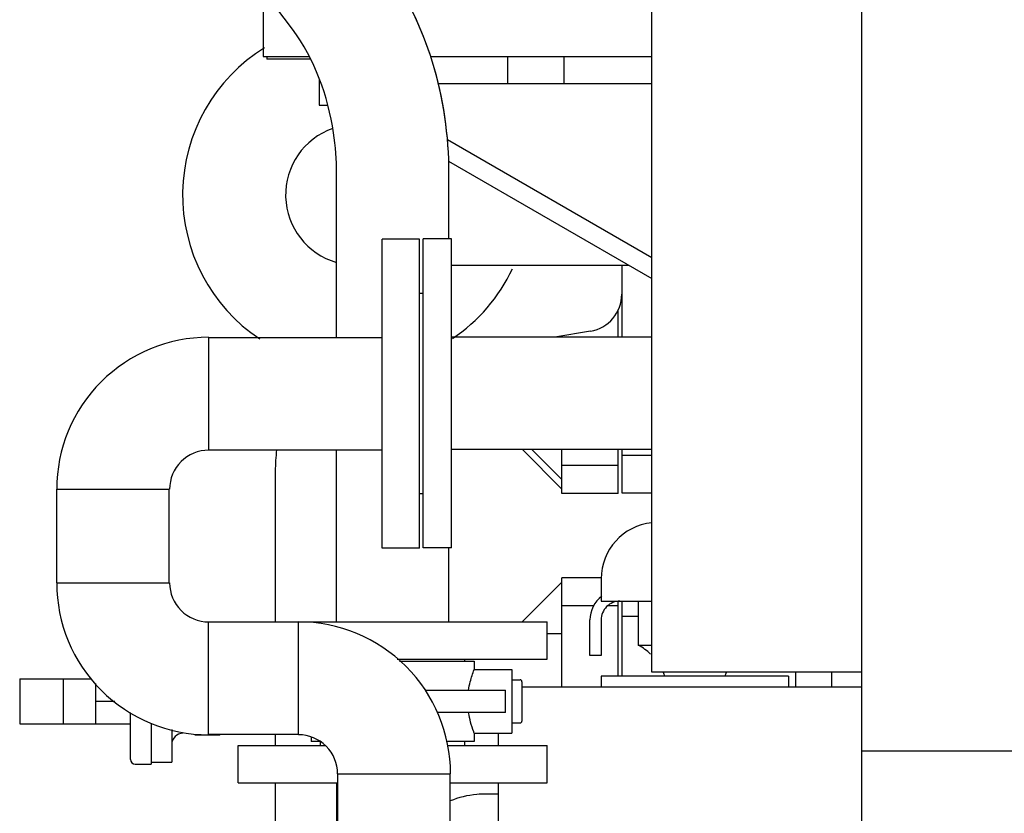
# Model space of a CAD drawing. Header units: millimetres. Extents: x 0 to 1189, y 0 to 841.
# Tile 70 of 135: x 151 to 172, y 722 to 739. Entities that reach past the tile are written whole.
import ezdxf

# ---------------------------------------------------------------- set-up
doc = ezdxf.new("R2010")
doc.units = ezdxf.units.MM
doc.header["$LTSCALE"] = 65.395
for name, color, linetype in [('25007_040000_TLKGS_KS_V_ABL920', 7, 'CONTINUOUS'), ('25007_041000_TLKGS_KS_V_ABL921', 7, 'CONTINUOUS'), ('25007_060000_TLKGS_KGS_V_ABL809', 7, 'CONTINUOUS'), ('25007_062000_TLKGS_KGS_TL_V_ABL810', 7, 'CONTINUOUS'), ('25007_153200_67_ABL857', 7, 'CONTINUOUS'), ('25007_153200_67_T1_PBL901', 7, 'CONTINUOUS'), ('25007_153202_24_ABL818', 7, 'CONTINUOUS'), ('25007_153202_24_T2_PBL819', 7, 'CONTINUOUS'), ('25007_153202_25_ABL820', 7, 'CONTINUOUS'), ('25007_153202_25_T1_PBL905', 7, 'CONTINUOUS'), ('25007_153202_25_T2_PBL977', 7, 'CONTINUOUS'), ('25007_153202_25_T3_PBL975', 7, 'CONTINUOUS'), ('25007_153202_25_T4_PBL821', 7, 'CONTINUOUS'), ('25007_728000_05_SIMPLE1_F_ABL941', 7, 'CONTINUOUS'), ('25007_728000_05_SIMPLE1_T2_F_PBL942', 7, 'CONTINUOUS'), ('25007_833000_15_SIMPLE1_D_ABL844', 7, 'CONTINUOUS'), ('25007_833000_15_SIMPLE1_T5_D_PBL847', 7, 'CONTINUOUS'), ('25007_833000_15_SIMPLE1_T6_D_PBL940', 7, 'CONTINUOUS'), ('25007_833000_15_SIMPLE1_T7_D_PBL979', 7, 'CONTINUOUS'), ('25007_833000_15_SIMPLE1_T8_D_PBL936', 7, 'CONTINUOUS'), ('25007_833000_15_SIMPLE1_T9_D_PBL845', 7, 'CONTINUOUS'), ('25007_884500_28_SIMPLE1_T2_X_PBL938', 7, 'CONTINUOUS'), ('25007_884500_28_SIMPLE1_T3_X_PBL932', 7, 'CONTINUOUS'), ('25007_884500_28_SIMPLE1_X_ABL931', 7, 'CONTINUOUS'), ('25097_000000_TLKGS_MARKETING_ABL775', 7, 'CONTINUOUS'), ('25097_030000_TLKGS_V_ABL776', 7, 'CONTINUOUS'), ('25097_700000_TLKGS_V_ABL777', 7, 'CONTINUOUS'), ('25097_727000_27_SIMPLE1_B_ABL778', 7, 'CONTINUOUS'), ('25097_727000_27_SIMPLE1_T1_B_PBL779', 7, 'CONTINUOUS'), ('25097_727200_01_SIMPLE1_T1_X_PBL934', 7, 'CONTINUOUS'), ('25097_727200_01_SIMPLE1_X_ABL933', 7, 'CONTINUOUS'), ('6M25C_GENSET_GENERATOR_ABL796', 7, 'CONTINUOUS'), ('6M25C_GENSET_GENERATOR_T1_PBL797', 7, 'CONTINUOUS'), ('9M25C_GENSET_KPL_VERROHRUNG_ABL780', 7, 'CONTINUOUS'), ('ARI_ZESA_DN50_PN16_EPDM_ABL814', 7, 'CONTINUOUS'), ('ARI_ZESA_DN50_PN16_T1_EPDM_PBL824', 7, 'CONTINUOUS'), ('ARI_ZESA_DN50_PN16_T2_EPDM_PBL815', 7, 'CONTINUOUS'), ('BOGEN-S-2D-90-60_3X2_9_PBL855', 7, 'CONTINUOUS'), ('BOGEN-S-2D-90-60_3X2_9_PBL856', 7, 'CONTINUOUS'), ('BOGEN-S-2D-90-60_3X2_9_PBL888', 7, 'CONTINUOUS'), ('E1514-IBC_DN50PN40X2_PBL976', 7, 'CONTINUOUS'), ('EN1092-1-01A-DN50-PN16-61_5_PBL858', 7, 'CONTINUOUS'), ('EN1092-1-01A-DN50-PN16-61_5_PBL859', 7, 'CONTINUOUS'), ('EN1092-1-01A-DN50-PN16-61_5_PBL862', 7, 'CONTINUOUS'), ('EN1092-1-01A-DN50-PN16-61_5_PBL909', 7, 'CONTINUOUS'), ('N4011-C1-105X61_PBL879', 7, 'CONTINUOUS'), ('rechts_3_VBL774', 7, 'CONTINUOUS')]:
    doc.layers.add(name, color=color, linetype=linetype)

# ---------------------------------------------------------------- blocks, each defined once
blk = doc.blocks.new('25097_727000_27_SIMPLE1_T1_B_PBL779', base_point=(169.333, 762.173))
at = {"layer": '25097_727000_27_SIMPLE1_T1_B_PBL779', "color": 7, "linetype": 'Continuous'}
for p, q in [((156.378, 739.615), (156.378, 738.2)), ((156.378, 738.2), (157.361, 738.2)), ((156.46, 738.2), (156.46, 738.14)), ((157.393, 738.14), (156.46, 738.14)), ((159.956, 738.2), (164.68, 738.2)), ((157.578, 737.722), (157.578, 737.16)), ((157.578, 737.16), (157.764, 737.16))]:
    blk.add_line(p, q, dxfattribs=at)
blk = doc.blocks.new('25097_727000_27_SIMPLE1_B_ABL778', base_point=(187.48, 729.393))
at = {"layer": '25097_727000_27_SIMPLE1_T1_B_PBL779'}
blk.add_blockref('25097_727000_27_SIMPLE1_T1_B_PBL779', (169.333, 762.173), dxfattribs=at)
blk = doc.blocks.new('25097_727200_01_SIMPLE1_T1_X_PBL934', base_point=(162.399, 735.827))
at = {"layer": '25097_727200_01_SIMPLE1_T1_X_PBL934', "color": 7, "linetype": 'Continuous'}
for p, q in [((161.6, 738.2), (161.6, 737.618)), ((162.8, 738.2), (162.8, 737.618)), ((160.117, 737.618), (164.68, 737.618)), ((164.68, 733.898), (160.318, 736.416)), ((160.338, 735.961), (164.68, 733.454))]:
    blk.add_line(p, q, dxfattribs=at)
blk = doc.blocks.new('25097_727200_01_SIMPLE1_X_ABL933', base_point=(193.059, 704.9))
at = {"layer": '25097_727200_01_SIMPLE1_T1_X_PBL934'}
blk.add_blockref('25097_727200_01_SIMPLE1_T1_X_PBL934', (162.399, 735.827), dxfattribs=at)
blk = doc.blocks.new('25097_700000_TLKGS_V_ABL777', base_point=(187.48, 729.393))
at = {"layer": '25097_727000_27_SIMPLE1_B_ABL778'}
blk.add_blockref('25097_727000_27_SIMPLE1_B_ABL778', (187.48, 729.393), dxfattribs=at)
at = {"layer": '25097_727200_01_SIMPLE1_X_ABL933'}
blk.add_blockref('25097_727200_01_SIMPLE1_X_ABL933', (193.059, 704.9), dxfattribs=at)
blk = doc.blocks.new('25097_030000_TLKGS_V_ABL776', base_point=(187.4798, 729.393))
at = {"layer": '25097_700000_TLKGS_V_ABL777'}
blk.add_blockref('25097_700000_TLKGS_V_ABL777', (187.4798, 729.393), dxfattribs=at)
blk = doc.blocks.new('25007_833000_15_SIMPLE1_T9_D_PBL845', base_point=(156.305, 712.1))
at = {"layer": '25007_833000_15_SIMPLE1_T9_D_PBL845', "color": 7, "linetype": 'Continuous'}
for p, q in [((154.66, 712.5), (154.66, 711.7)), ((157.949, 712.5), (154.66, 712.5)), ((157.949, 711.7), (154.66, 711.7))]:
    blk.add_line(p, q, dxfattribs=at)
blk = doc.blocks.new('25007_833000_15_SIMPLE1_T5_D_PBL847', base_point=(159.31, 722.676))
at = {"layer": '25007_833000_15_SIMPLE1_T5_D_PBL847', "color": 7, "linetype": 'Continuous'}
for p, q in [((163.96, 732.2), (163.96, 732.772)), ((162.76, 732.2), (162.76, 732.226)), ((162.76, 729.16), (162.12, 729.8)), ((162.76, 728.86), (162.76, 729.8)), ((163.96, 728.86), (163.96, 729.8)), ((156.64, 729.336), (156.64, 726.12)), ((163.96, 729.462), (162.76, 729.462)), ((163.96, 728.86), (162.76, 728.86)), ((156.64, 723.712), (156.64, 723.48)), ((156.64, 722.68), (156.64, 720.112)), ((155.76, 719.62), (155.76, 719.052)), ((155.877, 719.62), (155.76, 719.62)), ((156.64, 717.692), (156.64, 717.432)), ((155.76, 716.82), (155.76, 715.54)), ((155.877, 716.82), (155.76, 716.82)), ((156, 715.54), (155.76, 715.54)), ((156, 715.02), (156, 715.572)), ((156.652, 715.572), (156, 715.572)), ((156.652, 715.572), (156.652, 713.78)), ((160.377, 715.363), (161.4, 714.34)), ((154.76, 713.78), (156, 715.02)), ((154.66, 712.58), (154.66, 713.78)), ((154.66, 713.78), (157.949, 713.78)), ((160.377, 713.78), (161.4, 713.78)), ((154.66, 712.58), (157.949, 712.58))]:
    blk.add_line(p, q, dxfattribs=at)
blk.add_arc((160.466, 729.336), 3.826, 173.141, 179.9952, dxfattribs=at)
for points, knots in [([(156.762, 719.052), (156.761, 719.075), (156.755, 719.163), (156.742, 719.25), (156.729, 719.313)], [0, 0, 0, 0, 0.262286, 1, 1, 1, 1]), ([(156.764, 716.18), (156.764, 716.222), (156.758, 716.374), (156.73, 716.526), (156.701, 716.632)], [0, 0, 0, 0, 0.275213, 1, 1, 1, 1]), ([(156.652, 715.572), (156.662, 715.602), (156.728, 715.798), (156.764, 716.006), (156.764, 716.18)], [0, 0, 0, 0, 0.155107, 1, 1, 1, 1])]:
    blk.add_open_spline(points, degree=3, knots=knots, dxfattribs=at)
blk = doc.blocks.new('25007_833000_15_SIMPLE1_T8_D_PBL936', base_point=(159.356, 720.42))
at = {"layer": '25007_833000_15_SIMPLE1_T8_D_PBL936', "color": 7, "linetype": 'Continuous'}
for p, q in [((162.76, 724.72), (162.76, 727.06)), ((163.602, 727.06), (162.76, 727.06)), ((161.912, 726.12), (162.76, 726.968)), ((163.96, 724.96), (163.96, 726.558)), ((163.436, 726.458), (162.76, 726.458)), ((163.96, 726.458), (163.733, 726.458)), ((162.449, 725.868), (162.76, 725.868)), ((161.4, 722.44), (161.16, 722.44)), ((160.377, 715.371), (161.4, 714.348)), ((154.752, 713.78), (156, 715.02))]:
    blk.add_line(p, q, dxfattribs=at)
blk.add_open_spline([(161.16, 722.44), (161.088, 722.44), (160.821, 722.427), (160.554, 722.368), (160.375, 722.292)], degree=3, knots=[0, 0, 0, 0, 0.27112, 1, 1, 1, 1], dxfattribs=at)
blk = doc.blocks.new('25007_833000_15_SIMPLE1_T6_D_PBL940', base_point=(162.979, 731.347))
at = {"layer": '25007_833000_15_SIMPLE1_T6_D_PBL940', "color": 7, "linetype": 'Continuous'}
for p, q in [((164.04, 733.74), (164.04, 733.117)), ((163.372, 732.328), (162.607, 732.2)), ((162.76, 728.953), (161.919, 729.8))]:
    blk.add_line(p, q, dxfattribs=at)
blk.add_arc((163.24, 733.117), 0.8, 279.5104, 360, dxfattribs=at)
blk = doc.blocks.new('25007_833000_15_SIMPLE1_T7_D_PBL979', base_point=(160.246, 734.962))
at = {"layer": '25007_833000_15_SIMPLE1_T7_D_PBL979', "color": 7, "linetype": 'Continuous'}
blk.add_line((160.4, 733.74), (164.185, 733.74), dxfattribs=at)
for radius, start, end in [(3.7, 121.8151, 236.3011), (1.5, 109.1258, 254.0616), (3.7, 303.9184, 334.7607)]:
    blk.add_arc((158.36, 735.24), radius, start, end, dxfattribs=at)
blk = doc.blocks.new('25007_833000_15_SIMPLE1_D_ABL844', base_point=(159.423, 725.042))
at = {"layer": '25007_833000_15_SIMPLE1_T5_D_PBL847'}
blk.add_blockref('25007_833000_15_SIMPLE1_T5_D_PBL847', (159.31, 722.676), dxfattribs=at)
at = {"layer": '25007_833000_15_SIMPLE1_T6_D_PBL940'}
blk.add_blockref('25007_833000_15_SIMPLE1_T6_D_PBL940', (162.979, 731.347), dxfattribs=at)
at = {"layer": '25007_833000_15_SIMPLE1_T7_D_PBL979'}
blk.add_blockref('25007_833000_15_SIMPLE1_T7_D_PBL979', (160.246, 734.962), dxfattribs=at)
at = {"layer": '25007_833000_15_SIMPLE1_T8_D_PBL936'}
blk.add_blockref('25007_833000_15_SIMPLE1_T8_D_PBL936', (159.356, 720.42), dxfattribs=at)
at = {"layer": '25007_833000_15_SIMPLE1_T9_D_PBL845'}
blk.add_blockref('25007_833000_15_SIMPLE1_T9_D_PBL845', (156.305, 712.1), dxfattribs=at)
blk = doc.blocks.new('25007_728000_05_SIMPLE1_T2_F_PBL942', base_point=(166.28, 728.919))
at = {"layer": '25007_728000_05_SIMPLE1_T2_F_PBL942', "color": 7, "linetype": 'Continuous'}
for p, q in [((164.04, 733.117), (164.04, 732.2)), ((164.04, 729.8), (164.04, 728.877)), ((164.04, 729.68), (164.68, 729.68)), ((164.04, 728.877), (164.68, 728.877)), ((164.04, 726.56), (164.04, 724.96)), ((164.04, 726.24), (164.4, 726.24)), ((167.76, 724.72), (167.76, 725.04)), ((168.52, 725.04), (168.52, 724.72))]:
    blk.add_line(p, q, dxfattribs=at)
blk = doc.blocks.new('25007_728000_05_SIMPLE1_F_ABL941', base_point=(166.28, 728.919))
at = {"layer": '25007_728000_05_SIMPLE1_T2_F_PBL942'}
blk.add_blockref('25007_728000_05_SIMPLE1_T2_F_PBL942', (166.28, 728.919), dxfattribs=at)
blk = doc.blocks.new('25007_062000_TLKGS_KGS_TL_V_ABL810', base_point=(180.12, 741.009))
at = {"layer": '25007_728000_05_SIMPLE1_F_ABL941'}
blk.add_blockref('25007_728000_05_SIMPLE1_F_ABL941', (166.28, 728.919), dxfattribs=at)
at = {"layer": '25007_833000_15_SIMPLE1_D_ABL844'}
blk.add_blockref('25007_833000_15_SIMPLE1_D_ABL844', (159.423, 725.042), dxfattribs=at)
blk = doc.blocks.new('25007_060000_TLKGS_KGS_V_ABL809', base_point=(180.12, 741.009))
at = {"layer": '25007_062000_TLKGS_KGS_TL_V_ABL810'}
blk.add_blockref('25007_062000_TLKGS_KGS_TL_V_ABL810', (180.12, 741.009), dxfattribs=at)
blk = doc.blocks.new('25007_884500_28_SIMPLE1_T3_X_PBL932', base_point=(165.28, 716.72))
at = {"layer": '25007_884500_28_SIMPLE1_T3_X_PBL932', "color": 7, "linetype": 'Continuous'}
for p, q in [((169.16, 724.72), (161.909, 724.72)), ((161.4, 723.74), (161.4, 723.48)), ((161.4, 722.68), (161.4, 720.112)), ((161.4, 719.312), (161.4, 719.052)), ((161.4, 717.692), (161.4, 717.432)), ((161.4, 716.632), (161.4, 708.72)), ((161.4, 708.72), (167.182, 708.72))]:
    blk.add_line(p, q, dxfattribs=at)
blk = doc.blocks.new('25007_884500_28_SIMPLE1_T2_X_PBL938', base_point=(165.48, 726.477))
at = {"layer": '25007_884500_28_SIMPLE1_T2_X_PBL938', "color": 7, "linetype": 'Continuous'}
for p, q in [((163.6, 727.04), (163.6, 726.56)), ((163.6, 726.56), (164.68, 726.56)), ((164.4, 725.615), (164.4, 726.56)), ((163.36, 725.4), (163.36, 726.16)), ((163.6, 726.16), (163.6, 725.4)), ((164.68, 725.615), (164.4, 725.615)), ((163.6, 725.4), (163.36, 725.4)), ((163.6, 724.96), (163.6, 724.72)), ((167.6, 724.96), (163.6, 724.96)), ((167.6, 724.96), (167.6, 724.72))]:
    blk.add_line(p, q, dxfattribs=at)
for centre, radius, start, end in [((164.8, 727.04), 1.2, 95.7582, 180), ((164, 726.16), 0.64, 127.3896, 180), ((164, 726.16), 0.4, 89.9978, 180), ((163.829, 724.56), 1.2, 46.3773, 61.5657), ((163.829, 724.56), 1.2, 19.4699, 23.2415), ((167.371, 724.56), 1.2, 156.7585, 160.5301)]:
    blk.add_arc(centre, radius, start, end, dxfattribs=at)
blk = doc.blocks.new('25007_884500_28_SIMPLE1_X_ABL931', base_point=(193.7, 699.917))
at = {"layer": '25007_884500_28_SIMPLE1_T2_X_PBL938'}
blk.add_blockref('25007_884500_28_SIMPLE1_T2_X_PBL938', (165.48, 726.477), dxfattribs=at)
at = {"layer": '25007_884500_28_SIMPLE1_T3_X_PBL932'}
blk.add_blockref('25007_884500_28_SIMPLE1_T3_X_PBL932', (165.28, 716.72), dxfattribs=at)
blk = doc.blocks.new('25007_041000_TLKGS_KS_V_ABL921', base_point=(193.7, 699.917))
at = {"layer": '25007_884500_28_SIMPLE1_X_ABL931'}
blk.add_blockref('25007_884500_28_SIMPLE1_X_ABL931', (193.7, 699.917), dxfattribs=at)
blk = doc.blocks.new('25007_040000_TLKGS_KS_V_ABL920', base_point=(193.7, 699.917))
at = {"layer": '25007_041000_TLKGS_KS_V_ABL921'}
blk.add_blockref('25007_041000_TLKGS_KS_V_ABL921', (193.7, 699.917), dxfattribs=at)
blk = doc.blocks.new('25097_000000_TLKGS_MARKETING_ABL775', base_point=(187.48, 729.393))
at = {"layer": '25007_040000_TLKGS_KS_V_ABL920'}
blk.add_blockref('25007_040000_TLKGS_KS_V_ABL920', (193.7, 699.917), dxfattribs=at)
at = {"layer": '25007_060000_TLKGS_KGS_V_ABL809'}
blk.add_blockref('25007_060000_TLKGS_KGS_V_ABL809', (180.12, 741.009), dxfattribs=at)
at = {"layer": '25097_030000_TLKGS_V_ABL776'}
blk.add_blockref('25097_030000_TLKGS_V_ABL776', (187.48, 729.393), dxfattribs=at)
blk = doc.blocks.new('ARI_ZESA_DN50_PN16_T2_EPDM_PBL815', base_point=(152.365, 724.42))
at = {"layer": 'ARI_ZESA_DN50_PN16_T2_EPDM_PBL815', "color": 7, "linetype": 'Continuous'}
for p, q in [((151.181, 724.9), (151.181, 723.94)), ((151.181, 724.9), (152.722, 724.9)), ((152.113, 724.9), (152.113, 723.94)), ((152.805, 723.94), (152.805, 724.799)), ((153.21, 724.42), (152.805, 724.42)), ((151.181, 723.94), (153.549, 723.94))]:
    blk.add_line(p, q, dxfattribs=at)
blk = doc.blocks.new('ARI_ZESA_DN50_PN16_T1_EPDM_PBL824', base_point=(157.729, 724.2))
at = {"layer": 'ARI_ZESA_DN50_PN16_T1_EPDM_PBL824', "color": 7, "linetype": 'Continuous'}
for p, q in [((160.689, 725.28), (160.689, 725.32)), ((159.295, 725.28), (160.889, 725.28)), ((160.889, 725.28), (160.889, 725.1)), ((160.889, 725.1), (161.689, 725.1)), ((161.689, 725.1), (161.689, 723.74)), ((161.689, 724.88), (161.869, 724.88)), ((161.909, 724.84), (161.909, 724)), ((159.844, 724.66), (161.557, 724.66)), ((161.557, 724.18), (161.557, 724.66)), ((153.549, 723.18), (153.549, 724.181)), ((161.557, 724.18), (160.101, 724.18)), ((153.989, 723.949), (153.989, 723.08)), ((161.689, 723.96), (161.869, 723.96)), ((154.429, 723.815), (154.429, 723.12)), ((155.456, 723.7), (154.922, 723.7)), ((155.456, 723.7), (155.456, 723.712)), ((157.409, 723.653), (157.409, 723.56)), ((160.889, 723.74), (160.889, 723.56)), ((160.889, 723.74), (161.689, 723.74)), ((157.594, 723.56), (157.409, 723.56)), ((157.609, 723.48), (157.609, 723.56)), ((160.889, 723.56), (160.304, 723.56)), ((160.689, 723.48), (160.689, 723.56)), ((153.649, 723.08), (153.989, 723.08)), ((153.989, 723.12), (154.429, 723.12))]:
    blk.add_line(p, q, dxfattribs=at)
for centre, radius, start, end in [((161.869, 724.84), 0.04, 0, 90), ((161.869, 724), 0.04, 270, 360), ((154.669, 723.5), 0.24, 90, 180), ((153.649, 723.18), 0.1, 180, 270)]:
    blk.add_arc(centre, radius, start, end, dxfattribs=at)
for points, knots in [([(160.769, 724.66), (160.777, 724.72), (160.808, 724.869), (160.856, 725.015), (160.889, 725.1)], [0, 0, 0, 0, 0.397798, 1, 1, 1, 1]), ([(160.889, 723.74), (160.885, 723.75), (160.83, 723.893), (160.789, 724.041), (160.769, 724.18)], [0, 0, 0, 0, 0.073928, 1, 1, 1, 1])]:
    blk.add_open_spline(points, degree=3, knots=knots, dxfattribs=at)
blk = doc.blocks.new('ARI_ZESA_DN50_PN16_EPDM_ABL814', base_point=(156.545, 724.2))
at = {"layer": 'ARI_ZESA_DN50_PN16_T1_EPDM_PBL824'}
blk.add_blockref('ARI_ZESA_DN50_PN16_T1_EPDM_PBL824', (157.729, 724.2), dxfattribs=at)
at = {"layer": 'ARI_ZESA_DN50_PN16_T2_EPDM_PBL815'}
blk.add_blockref('ARI_ZESA_DN50_PN16_T2_EPDM_PBL815', (152.365, 724.42), dxfattribs=at)
blk = doc.blocks.new('25007_153202_24_T2_PBL819', base_point=(156.149, 740.24))
at = {"layer": '25007_153202_24_T2_PBL819', "color": 7, "linetype": 'Continuous'}
for p, q in [((151.949, 748.14), (151.949, 754.36)), ((154.349, 748.14), (154.349, 754.36)), ((151.949, 748.138), (151.949, 748.14)), ((154.349, 748.139), (154.349, 748.14)), ((158.926, 740.218), (155.293, 745.062)), ((157.006, 738.778), (153.373, 743.622)), ((157.949, 735.7), (157.949, 735.701)), ((157.949, 732.192), (157.949, 735.7)), ((160.349, 735.7), (160.349, 735.701)), ((160.349, 734.3), (160.349, 735.7)), ((157.949, 726.12), (157.949, 729.792)), ((160.349, 726.12), (160.349, 727.7))]:
    blk.add_line(p, q, dxfattribs=at)
blk.add_arc((153.943, 736.482), 6.228, 36.0557, 36.8692, dxfattribs=at)
for points, knots in [([(153.373, 743.622), (152.903, 744.248), (152.183, 745.714), (151.949, 747.322), (151.949, 748.138)], [0, 0, 0, 0, 0.489303, 1, 1, 1, 1]), ([(155.293, 745.062), (155.142, 745.262), (154.578, 746.192), (154.349, 747.306), (154.349, 748.139)], [0, 0, 0, 0, 0.231122, 1, 1, 1, 1]), ([(155.333, 744.982), (155.009, 745.415), (154.51, 746.441), (154.349, 747.564), (154.349, 748.139)], [0, 0, 0, 0, 0.484661, 1, 1, 1, 1]), ([(160.349, 735.701), (160.349, 736.51), (160.122, 738.087), (159.422, 739.53), (158.966, 740.138)], [0, 0, 0, 0, 0.515339, 1, 1, 1, 1]), ([(160.349, 735.701), (160.349, 736.502), (160.124, 738.081), (159.43, 739.526), (158.978, 740.147)], [0, 0, 0, 0, 0.510335, 1, 1, 1, 1]), ([(157.949, 735.701), (157.949, 735.99), (157.871, 737.068), (157.482, 738.143), (157.006, 738.778)], [0, 0, 0, 0, 0.266521, 1, 1, 1, 1])]:
    blk.add_open_spline(points, degree=3, knots=knots, dxfattribs=at)
blk = doc.blocks.new('EN1092-1-01A-DN50-PN16-61_5_PBL859', base_point=(159.149, 725.72))
at = {"layer": 'EN1092-1-01A-DN50-PN16-61_5_PBL859', "color": 7, "linetype": 'Continuous'}
for p, q in [((155.849, 726.112), (155.849, 726.12)), ((155.849, 726.12), (162.449, 726.12)), ((162.449, 725.32), (162.449, 726.12)), ((159.246, 725.32), (162.449, 725.32))]:
    blk.add_line(p, q, dxfattribs=at)
blk = doc.blocks.new('25007_153202_24_ABL818', base_point=(157.196, 743.01))
at = {"layer": '25007_153202_24_T2_PBL819'}
blk.add_blockref('25007_153202_24_T2_PBL819', (156.149, 740.24), dxfattribs=at)
at = {"layer": 'EN1092-1-01A-DN50-PN16-61_5_PBL859'}
blk.add_blockref('EN1092-1-01A-DN50-PN16-61_5_PBL859', (159.149, 725.72), dxfattribs=at)
blk = doc.blocks.new('25007_153202_25_T4_PBL821', base_point=(153.177, 727.952))
at = {"layer": '25007_153202_25_T4_PBL821', "color": 7, "linetype": 'Continuous'}
for p, q in [((151.977, 726.952), (151.977, 728.952)), ((154.377, 726.952), (154.377, 728.952))]:
    blk.add_line(p, q, dxfattribs=at)
blk = doc.blocks.new('BOGEN-S-2D-90-60_3X2_9_PBL855', base_point=(153.594, 728.952))
at = {"layer": 'BOGEN-S-2D-90-60_3X2_9_PBL855', "color": 7, "linetype": 'Continuous'}
for p, q in [((155.217, 732.198), (155.217, 729.786)), ((151.971, 728.952), (154.383, 728.952))]:
    blk.add_line(p, q, dxfattribs=at)
for radius, start, end in [(3.246, 89.9999, 180.0001), (0.834, 89.9997, 180.0003)]:
    blk.add_arc((155.217, 728.952), radius, start, end, dxfattribs=at)
blk = doc.blocks.new('BOGEN-S-2D-90-60_3X2_9_PBL856', base_point=(155.217, 725.329))
at = {"layer": 'BOGEN-S-2D-90-60_3X2_9_PBL856', "color": 7, "linetype": 'Continuous'}
for p, q in [((151.971, 726.952), (154.383, 726.952)), ((155.217, 723.706), (155.217, 726.118))]:
    blk.add_line(p, q, dxfattribs=at)
for radius, start, end in [(3.246, 179.9999, 270.0001), (0.834, 179.9997, 270.0003)]:
    blk.add_arc((155.217, 726.952), radius, start, end, dxfattribs=at)
blk = doc.blocks.new('EN1092-1-01A-DN50-PN16-61_5_PBL862', base_point=(159.177, 719.712))
at = {"layer": 'EN1092-1-01A-DN50-PN16-61_5_PBL862', "color": 7, "linetype": 'Continuous'}
for p, q in [((155.877, 719.312), (155.877, 720.112)), ((155.877, 720.112), (162.477, 720.112)), ((162.477, 719.312), (162.477, 720.112)), ((155.877, 719.312), (162.477, 719.312))]:
    blk.add_line(p, q, dxfattribs=at)
blk = doc.blocks.new('BOGEN-S-2D-90-60_3X2_9_PBL888', base_point=(158.76, 724.495))
at = {"layer": 'BOGEN-S-2D-90-60_3X2_9_PBL888', "color": 7, "linetype": 'Continuous'}
for p, q in [((157.137, 723.706), (157.137, 726.118)), ((157.971, 722.872), (160.383, 722.872))]:
    blk.add_line(p, q, dxfattribs=at)
for radius, start, end in [(3.246, 359.9999, 90.0001), (0.834, 359.9997, 90.0003)]:
    blk.add_arc((157.137, 722.872), radius, start, end, dxfattribs=at)
blk = doc.blocks.new('25007_153202_25_T1_PBL905', base_point=(159.177, 721.492))
at = {"layer": '25007_153202_25_T1_PBL905', "color": 7, "linetype": 'Continuous'}
for p, q in [((157.977, 720.112), (157.977, 722.872)), ((160.377, 720.112), (160.377, 722.872))]:
    blk.add_line(p, q, dxfattribs=at)
blk = doc.blocks.new('EN1092-1-01A-DN50-PN16-61_5_PBL909', base_point=(159.32, 730.992))
at = {"layer": 'EN1092-1-01A-DN50-PN16-61_5_PBL909', "color": 7, "linetype": 'Continuous'}
for p, q in [((158.92, 727.692), (158.92, 734.292)), ((159.72, 734.292), (158.92, 734.292)), ((159.72, 727.692), (159.72, 734.292)), ((159.72, 727.692), (158.92, 727.692))]:
    blk.add_line(p, q, dxfattribs=at)
blk = doc.blocks.new('25007_153202_25_T3_PBL975', base_point=(156.177, 724.912))
at = {"layer": '25007_153202_25_T3_PBL975', "color": 7, "linetype": 'Continuous'}
for p, q in [((157.137, 726.112), (155.217, 726.112)), ((157.137, 723.712), (155.217, 723.712))]:
    blk.add_line(p, q, dxfattribs=at)
blk = doc.blocks.new('25007_153202_25_T2_PBL977', base_point=(157.068, 730.992))
at = {"layer": '25007_153202_25_T2_PBL977', "color": 7, "linetype": 'Continuous'}
for p, q in [((155.217, 732.192), (158.92, 732.192)), ((155.217, 729.792), (158.92, 729.792))]:
    blk.add_line(p, q, dxfattribs=at)
blk = doc.blocks.new('25007_153202_25_ABL820', base_point=(157.224, 726.802))
at = {"layer": '25007_153202_25_T1_PBL905'}
blk.add_blockref('25007_153202_25_T1_PBL905', (159.177, 721.492), dxfattribs=at)
at = {"layer": '25007_153202_25_T2_PBL977'}
blk.add_blockref('25007_153202_25_T2_PBL977', (157.068, 730.992), dxfattribs=at)
at = {"layer": '25007_153202_25_T3_PBL975'}
blk.add_blockref('25007_153202_25_T3_PBL975', (156.177, 724.912), dxfattribs=at)
at = {"layer": '25007_153202_25_T4_PBL821'}
blk.add_blockref('25007_153202_25_T4_PBL821', (153.177, 727.952), dxfattribs=at)
at = {"layer": 'BOGEN-S-2D-90-60_3X2_9_PBL855'}
blk.add_blockref('BOGEN-S-2D-90-60_3X2_9_PBL855', (153.594, 728.952), dxfattribs=at)
at = {"layer": 'BOGEN-S-2D-90-60_3X2_9_PBL856'}
blk.add_blockref('BOGEN-S-2D-90-60_3X2_9_PBL856', (155.217, 725.329), dxfattribs=at)
at = {"layer": 'BOGEN-S-2D-90-60_3X2_9_PBL888'}
blk.add_blockref('BOGEN-S-2D-90-60_3X2_9_PBL888', (158.76, 724.495), dxfattribs=at)
at = {"layer": 'EN1092-1-01A-DN50-PN16-61_5_PBL862'}
blk.add_blockref('EN1092-1-01A-DN50-PN16-61_5_PBL862', (159.177, 719.712), dxfattribs=at)
at = {"layer": 'EN1092-1-01A-DN50-PN16-61_5_PBL909'}
blk.add_blockref('EN1092-1-01A-DN50-PN16-61_5_PBL909', (159.32, 730.992), dxfattribs=at)
blk = doc.blocks.new('EN1092-1-01A-DN50-PN16-61_5_PBL858', base_point=(159.149, 723.08))
at = {"layer": 'EN1092-1-01A-DN50-PN16-61_5_PBL858', "color": 7, "linetype": 'Continuous'}
for p, q in [((155.849, 722.68), (155.849, 723.48)), ((155.849, 723.48), (157.706, 723.48)), ((160.323, 723.48), (162.449, 723.48)), ((162.449, 722.68), (162.449, 723.48)), ((155.849, 722.68), (157.977, 722.68)), ((160.377, 722.68), (162.449, 722.68))]:
    blk.add_line(p, q, dxfattribs=at)
blk = doc.blocks.new('N4011-C1-105X61_PBL879', base_point=(159.149, 710.78))
at = {"layer": 'N4011-C1-105X61_PBL879', "color": 7, "linetype": 'Continuous'}
for p, q in [((157.049, 710.48), (157.049, 711.08)), ((157.977, 711.08), (157.049, 711.08)), ((161.249, 711.08), (160.377, 711.08)), ((161.249, 711.032), (161.249, 711.08)), ((157.077, 710.48), (157.049, 710.48))]:
    blk.add_line(p, q, dxfattribs=at)
blk = doc.blocks.new('25007_153200_67_T1_PBL901', base_point=(157.949, 716.88))
at = {"layer": '25007_153200_67_T1_PBL901', "color": 7, "linetype": 'Continuous'}
for p, q in [((157.949, 722.68), (157.949, 720.112)), ((157.949, 716.632), (157.949, 711.08))]:
    blk.add_line(p, q, dxfattribs=at)
blk = doc.blocks.new('25007_153200_67_ABL857', base_point=(159.149, 716.98))
at = {"layer": '25007_153200_67_T1_PBL901'}
blk.add_blockref('25007_153200_67_T1_PBL901', (157.949, 716.88), dxfattribs=at)
at = {"layer": 'EN1092-1-01A-DN50-PN16-61_5_PBL858'}
blk.add_blockref('EN1092-1-01A-DN50-PN16-61_5_PBL858', (159.149, 723.08), dxfattribs=at)
at = {"layer": 'N4011-C1-105X61_PBL879'}
blk.add_blockref('N4011-C1-105X61_PBL879', (159.149, 710.78), dxfattribs=at)
blk = doc.blocks.new('E1514-IBC_DN50PN40X2_PBL976', base_point=(159.76, 730.992))
at = {"layer": 'E1514-IBC_DN50PN40X2_PBL976', "color": 7, "linetype": 'Continuous'}
for p, q in [((159.8, 733.132), (159.72, 733.132)), ((159.8, 728.852), (159.72, 728.852))]:
    blk.add_line(p, q, dxfattribs=at)
blk = doc.blocks.new('9M25C_GENSET_KPL_VERROHRUNG_ABL780', base_point=(194.951, 702.67))
at = {"layer": '25007_153200_67_ABL857'}
blk.add_blockref('25007_153200_67_ABL857', (159.149, 716.98), dxfattribs=at)
at = {"layer": '25007_153202_24_ABL818'}
blk.add_blockref('25007_153202_24_ABL818', (157.196, 743.01), dxfattribs=at)
at = {"layer": '25007_153202_25_ABL820'}
blk.add_blockref('25007_153202_25_ABL820', (157.224, 726.802), dxfattribs=at)
at = {"layer": 'ARI_ZESA_DN50_PN16_EPDM_ABL814'}
blk.add_blockref('ARI_ZESA_DN50_PN16_EPDM_ABL814', (156.545, 724.2), dxfattribs=at)
at = {"layer": 'E1514-IBC_DN50PN40X2_PBL976'}
blk.add_blockref('E1514-IBC_DN50PN40X2_PBL976', (159.76, 730.992), dxfattribs=at)
blk = doc.blocks.new('6M25C_GENSET_GENERATOR_T1_PBL797', base_point=(198.5, 711.68))
at = {"layer": '6M25C_GENSET_GENERATOR_T1_PBL797', "color": 7, "linetype": 'Continuous'}
for p, q in [((164.68, 725.04), (164.68, 763.36)), ((169.16, 762), (169.16, 686.53)), ((159.8, 727.7), (159.8, 734.3)), ((160.4, 734.3), (159.8, 734.3)), ((160.4, 727.7), (160.4, 734.3)), ((164.68, 732.2), (160.4, 732.2)), ((164.68, 729.8), (160.4, 729.8)), ((160.4, 727.7), (159.8, 727.7)), ((169.16, 725.04), (164.68, 725.04)), ((169.16, 723.36), (230.84, 723.36))]:
    blk.add_line(p, q, dxfattribs=at)
blk = doc.blocks.new('6M25C_GENSET_GENERATOR_ABL796', base_point=(198.5, 711.68))
at = {"layer": '6M25C_GENSET_GENERATOR_T1_PBL797'}
blk.add_blockref('6M25C_GENSET_GENERATOR_T1_PBL797', (198.5, 711.68), dxfattribs=at)
blk = doc.blocks.new('RECHTS_3_VBL774', base_point=(195.46, 722.257))
at = {"layer": '25097_000000_TLKGS_MARKETING_ABL775'}
blk.add_blockref('25097_000000_TLKGS_MARKETING_ABL775', (187.48, 729.393), dxfattribs=at)
at = {"layer": '6M25C_GENSET_GENERATOR_ABL796'}
blk.add_blockref('6M25C_GENSET_GENERATOR_ABL796', (198.5, 711.68), dxfattribs=at)
at = {"layer": '9M25C_GENSET_KPL_VERROHRUNG_ABL780'}
blk.add_blockref('9M25C_GENSET_KPL_VERROHRUNG_ABL780', (194.951, 702.67), dxfattribs=at)

msp = doc.modelspace()

# ---------------------------------------------------------------- block references
at = {"layer": 'rechts_3_VBL774'}
msp.add_blockref('RECHTS_3_VBL774', (195.46, 722.25684), dxfattribs=at)

doc.saveas('drawing.dxf')
